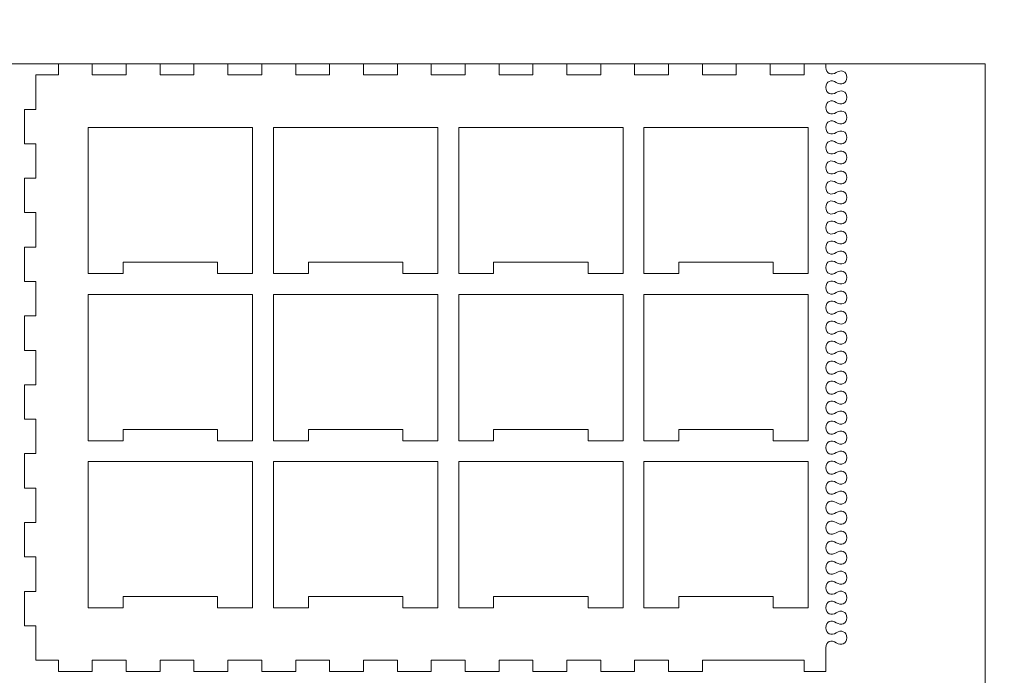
# Model space of a CAD drawing. Header units: millimetres. Extents: x -762 to 758, y -361 to 1446.
# Tile 82 of 150: x -520 to -256, y 742 to 918. Entities that reach past the tile are written whole.
import ezdxf

# ---------------------------------------------------------------- set-up
doc = ezdxf.new("R2010")
doc.units = ezdxf.units.MM
doc.header["$MEASUREMENT"] = 0
doc.layers.add('Layer 1', color=7, linetype='Continuous')

msp = doc.modelspace()

# ---------------------------------------------------------------- linework, layer by layer
at = {"layer": 'Layer 1', "color": 250, "lineweight": 9}
for points, knots in [([(-761.5629, 1446.3852), (-761.5629, 1446.3852), (758.4371, 1446.3852), (758.4371, 1446.3852), (758.4371, 1446.3852), (758.4371, 1446.3852), (758.4371, 36.3852), (758.4371, 36.3852), (758.4371, 36.3852), (758.4371, 36.3852), (-761.5629, 36.3852), (-761.5629, 36.3852), (-761.5629, 36.3852), (-761.5629, 36.3852), (-761.5629, 1446.3852), (-761.5629, 1446.3852)], [0, 0, 0, 0, 0.2, 0.2, 0.2, 0.2, 0.4, 0.4, 0.4, 0.4, 0.6, 0.6, 0.6, 0.6, 1, 1, 1, 1]), ([(-510.0977, 743.4476), (-510.0977, 743.4476), (-501.0077, 743.4476), (-501.0077, 743.4476), (-501.0077, 743.4476), (-501.0077, 743.4476), (-501.0077, 746.4476), (-501.0077, 746.4476), (-501.0077, 746.4476), (-501.0077, 746.4476), (-491.9177, 746.4476), (-491.9177, 746.4476), (-491.9177, 746.4476), (-491.9177, 746.4476), (-491.9177, 743.4476), (-491.9177, 743.4476), (-491.9177, 743.4476), (-491.9177, 743.4476), (-482.8277, 743.4476), (-482.8277, 743.4476), (-482.8277, 743.4476), (-482.8277, 743.4476), (-482.8277, 746.4476), (-482.8277, 746.4476), (-482.8277, 746.4476), (-482.8277, 746.4476), (-473.7377, 746.4476), (-473.7377, 746.4476), (-473.7377, 746.4476), (-473.7377, 746.4476), (-473.7377, 743.4476), (-473.7377, 743.4476), (-473.7377, 743.4476), (-473.7377, 743.4476), (-464.6477, 743.4476), (-464.6477, 743.4476), (-464.6477, 743.4476), (-464.6477, 743.4476), (-464.6477, 746.4476), (-464.6477, 746.4476), (-464.6477, 746.4476), (-464.6477, 746.4476), (-455.5577, 746.4476), (-455.5577, 746.4476), (-455.5577, 746.4476), (-455.5577, 746.4476), (-455.5577, 743.4476), (-455.5577, 743.4476), (-455.5577, 743.4476), (-455.5577, 743.4476), (-446.4677, 743.4476), (-446.4677, 743.4476), (-446.4677, 743.4476), (-446.4677, 743.4476), (-446.4677, 746.4476), (-446.4677, 746.4476), (-446.4677, 746.4476), (-446.4677, 746.4476), (-437.3776, 746.4476), (-437.3776, 746.4476), (-437.3776, 746.4476), (-437.3776, 746.4476), (-437.3776, 743.4476), (-437.3776, 743.4476), (-437.3776, 743.4476), (-437.3776, 743.4476), (-428.2876, 743.4476), (-428.2876, 743.4476), (-428.2876, 743.4476), (-428.2876, 743.4476), (-428.2876, 746.4476), (-428.2876, 746.4476), (-428.2876, 746.4476), (-428.2876, 746.4476), (-419.1976, 746.4476), (-419.1976, 746.4476), (-419.1976, 746.4476), (-419.1976, 746.4476), (-419.1976, 743.4476), (-419.1976, 743.4476), (-419.1976, 743.4476), (-419.1976, 743.4476), (-410.1076, 743.4476), (-410.1076, 743.4476), (-410.1076, 743.4476), (-410.1076, 743.4476), (-410.1076, 746.4476), (-410.1076, 746.4476), (-410.1076, 746.4476), (-410.1076, 746.4476), (-401.0176, 746.4476), (-401.0176, 746.4476), (-401.0176, 746.4476), (-401.0176, 746.4476), (-401.0176, 743.4476), (-401.0176, 743.4476), (-401.0176, 743.4476), (-401.0176, 743.4476), (-391.9276, 743.4476), (-391.9276, 743.4476), (-391.9276, 743.4476), (-391.9276, 743.4476), (-391.9276, 746.4476), (-391.9276, 746.4476), (-391.9276, 746.4476), (-391.9276, 746.4476), (-382.8376, 746.4476), (-382.8376, 746.4476), (-382.8376, 746.4476), (-382.8376, 746.4476), (-382.8376, 743.4476), (-382.8376, 743.4476), (-382.8376, 743.4476), (-382.8376, 743.4476), (-373.7476, 743.4476), (-373.7476, 743.4476), (-373.7476, 743.4476), (-373.7476, 743.4476), (-373.7476, 746.4476), (-373.7476, 746.4476), (-373.7476, 746.4476), (-373.7476, 746.4476), (-364.6576, 746.4476), (-364.6576, 746.4476), (-364.6576, 746.4476), (-364.6576, 746.4476), (-364.6576, 743.4476), (-364.6576, 743.4476), (-364.6576, 743.4476), (-364.6576, 743.4476), (-355.5676, 743.4476), (-355.5676, 743.4476), (-355.5676, 743.4476), (-355.5676, 743.4476), (-355.5676, 746.4476), (-355.5676, 746.4476), (-355.5676, 746.4476), (-355.5676, 746.4476), (-346.4776, 746.4476), (-346.4776, 746.4476), (-346.4776, 746.4476), (-346.4776, 746.4476), (-346.4776, 743.4476), (-346.4776, 743.4476), (-346.4776, 743.4476), (-346.4776, 743.4476), (-337.3876, 743.4476), (-337.3876, 743.4476), (-337.3876, 743.4476), (-337.3876, 743.4476), (-337.3876, 746.4476), (-337.3876, 746.4476), (-337.3876, 746.4476), (-337.3876, 746.4476), (-337.2938, 746.4476), (-337.2938, 746.4476), (-337.2938, 746.4476), (-328.2664, 746.4476), (-319.2388, 746.4476), (-310.2113, 746.4476), (-310.2113, 746.4476), (-310.2113, 746.4476), (-310.1176, 746.4476), (-310.1176, 746.4476), (-310.1176, 746.4476), (-310.1176, 746.4476), (-310.1176, 743.4476), (-310.1176, 743.4476), (-310.1176, 743.4476), (-310.1176, 743.4476), (-304.3125, 743.4476), (-304.3125, 743.4476), (-304.3125, 743.4476), (-304.3125, 743.4476), (-304.3125, 749.81), (-304.3125, 749.81), (-304.3125, 749.81), (-304.3125, 751.5018), (-302.8098, 752.022), (-301.4999, 751.1513), (-301.4999, 751.1513), (-300.2139, 750.2964), (-298.6875, 750.8351), (-298.6875, 752.4924), (-298.6875, 752.4924), (-298.6875, 754.1497), (-300.2139, 754.6884), (-301.4999, 753.8335), (-301.4999, 753.8335), (-302.8097, 752.9627), (-304.3125, 753.4829), (-304.3125, 755.1748), (-304.3125, 755.1748), (-304.3125, 756.8666), (-302.8097, 757.3868), (-301.4999, 756.516), (-301.4999, 756.516), (-300.2139, 755.6611), (-298.6875, 756.1998), (-298.6875, 757.8571), (-298.6875, 757.8571), (-298.6875, 759.5144), (-300.2139, 760.0531), (-301.4999, 759.1982), (-301.4999, 759.1982), (-302.8097, 758.3275), (-304.3125, 758.8477), (-304.3125, 760.5395), (-304.3125, 760.5395), (-304.3125, 762.2313), (-302.8097, 762.7515), (-301.4999, 761.8808), (-301.4999, 761.8808), (-300.2139, 761.0259), (-298.6875, 761.5646), (-298.6875, 763.2219), (-298.6875, 763.2219), (-298.6875, 764.8792), (-300.2139, 765.4179), (-301.4999, 764.563), (-301.4999, 764.563), (-302.8097, 763.6922), (-304.3125, 764.2125), (-304.3125, 765.9043), (-304.3125, 765.9043), (-304.3125, 767.5961), (-302.8097, 768.1163), (-301.4999, 767.2455), (-301.4999, 767.2455), (-300.2139, 766.3906), (-298.6876, 766.9293), (-298.6876, 768.5866), (-298.6876, 768.5866), (-298.6876, 770.244), (-300.2138, 770.7827), (-301.4999, 769.9277), (-301.4999, 769.9277), (-302.8097, 769.057), (-304.3125, 769.5772), (-304.3125, 771.269), (-304.3125, 771.269), (-304.3125, 772.9608), (-302.8097, 773.4811), (-301.4999, 772.6103), (-301.4999, 772.6103), (-300.2139, 771.7554), (-298.6875, 772.2941), (-298.6875, 773.9514), (-298.6875, 773.9514), (-298.6875, 775.6088), (-300.2138, 776.1474), (-301.4999, 775.2925), (-301.4999, 775.2925), (-302.8097, 774.4218), (-304.3125, 774.942), (-304.3125, 776.6338), (-304.3125, 776.6338), (-304.3125, 778.3255), (-302.8097, 778.8457), (-301.4999, 777.9751), (-301.4999, 777.9751), (-300.2138, 777.1201), (-298.6875, 777.6589), (-298.6875, 779.3162), (-298.6875, 779.3162), (-298.6875, 780.9736), (-300.214, 781.512), (-301.4999, 780.6571), (-301.4999, 780.6571), (-302.8097, 779.7865), (-304.3125, 780.3067), (-304.3125, 781.9984), (-304.3125, 781.9984), (-304.3125, 783.6902), (-302.8097, 784.2105), (-301.4999, 783.3397), (-301.4999, 783.3397), (-300.2139, 782.4848), (-298.6875, 783.0235), (-298.6875, 784.6808), (-298.6875, 784.6808), (-298.6875, 786.3382), (-300.2138, 786.8768), (-301.4999, 786.0219), (-301.4999, 786.0219), (-302.8097, 785.1512), (-304.3125, 785.6714), (-304.3125, 787.3632), (-304.3125, 787.3632), (-304.3125, 789.055), (-302.8097, 789.5751), (-301.4999, 788.7045), (-301.4999, 788.7045), (-300.2138, 787.8496), (-298.6875, 788.3883), (-298.6875, 790.0457), (-298.6875, 790.0457), (-298.6875, 791.703), (-300.2139, 792.2416), (-301.4999, 791.3868), (-301.4999, 791.3868), (-302.8097, 790.5161), (-304.3125, 791.036), (-304.3125, 792.7279), (-304.3125, 792.7279), (-304.3125, 794.4198), (-302.8097, 794.9399), (-301.4999, 794.0692), (-301.4999, 794.0692), (-300.2139, 793.2144), (-298.6875, 793.7529), (-298.6875, 795.4102), (-298.6875, 795.4102), (-298.6875, 797.0675), (-300.2138, 797.6063), (-301.4999, 796.7514), (-301.4999, 796.7514), (-302.8097, 795.8808), (-304.3125, 796.4009), (-304.3125, 798.0927), (-304.3125, 798.0927), (-304.3125, 799.7845), (-302.8097, 800.3046), (-301.4999, 799.434), (-301.4999, 799.434), (-300.2138, 798.5791), (-298.6875, 799.1177), (-298.6875, 800.7751), (-298.6875, 800.7751), (-298.6875, 802.4324), (-300.2139, 802.9711), (-301.4999, 802.1162), (-301.4999, 802.1162), (-302.8097, 801.2454), (-304.3125, 801.7656), (-304.3125, 803.4574), (-304.3125, 803.4574), (-304.3125, 805.1492), (-302.8097, 805.6694), (-301.4999, 804.7987), (-301.4999, 804.7987), (-300.214, 803.9439), (-298.6875, 804.4823), (-298.6875, 806.1396), (-298.6875, 806.1396), (-298.6875, 807.7969), (-300.2138, 808.3357), (-301.4999, 807.4808), (-301.4999, 807.4808), (-302.8097, 806.6102), (-304.3125, 807.1304), (-304.3125, 808.8221), (-304.3125, 808.8221), (-304.3125, 810.5139), (-302.8097, 811.034), (-301.4999, 810.1634), (-301.4999, 810.1634), (-300.2138, 809.3085), (-298.6875, 809.8471), (-298.6875, 811.5045), (-298.6875, 811.5045), (-298.6875, 813.1618), (-300.2139, 813.7005), (-301.4999, 812.8456), (-301.4999, 812.8456), (-302.8097, 811.9748), (-304.3125, 812.495), (-304.3125, 814.1869), (-304.3125, 814.1869), (-304.3125, 815.8787), (-302.8098, 816.3989), (-301.4999, 815.5281), (-301.4999, 815.5281), (-300.2139, 814.6732), (-298.6875, 815.2119), (-298.6875, 816.8692), (-298.6875, 816.8692), (-298.6875, 818.5265), (-300.2139, 819.0652), (-301.4999, 818.2103), (-301.4999, 818.2103), (-302.8097, 817.3396), (-304.3125, 817.8598), (-304.3125, 819.5516), (-304.3125, 819.5516), (-304.3125, 821.2434), (-302.8097, 821.7636), (-301.4999, 820.8929), (-301.4999, 820.8929), (-300.2139, 820.038), (-298.6875, 820.5767), (-298.6875, 822.234), (-298.6875, 822.234), (-298.6875, 823.8913), (-300.2139, 824.43), (-301.4999, 823.5751), (-301.4999, 823.5751), (-302.8097, 822.7043), (-304.3125, 823.2246), (-304.3125, 824.9164), (-304.3125, 824.9164), (-304.3125, 826.6082), (-302.8097, 827.1284), (-301.4999, 826.2576), (-301.4999, 826.2576), (-300.2139, 825.4027), (-298.6875, 825.9414), (-298.6875, 827.5987), (-298.6875, 827.5987), (-298.6875, 829.2561), (-300.2139, 829.7947), (-301.4999, 828.9398), (-301.4999, 828.9398), (-302.8097, 828.0691), (-304.3125, 828.5893), (-304.3125, 830.2811), (-304.3125, 830.2811), (-304.3125, 831.9729), (-302.8097, 832.4932), (-301.4999, 831.6224), (-301.4999, 831.6224), (-300.2139, 830.7675), (-298.6876, 831.3062), (-298.6876, 832.9635), (-298.6876, 832.9635), (-298.6876, 834.6209), (-300.2138, 835.1596), (-301.4999, 834.3046), (-301.4999, 834.3046), (-302.8097, 833.4338), (-304.3125, 833.9541), (-304.3125, 835.6459), (-304.3125, 835.6459), (-304.3125, 837.3377), (-302.8097, 837.8579), (-301.4999, 836.9872), (-301.4999, 836.9872), (-300.2139, 836.1322), (-298.6875, 836.6709), (-298.6875, 838.3282), (-298.6875, 838.3282), (-298.6875, 839.9857), (-300.2138, 840.5243), (-301.4999, 839.6693), (-301.4999, 839.6693), (-302.8097, 838.7987), (-304.3125, 839.3188), (-304.3125, 841.0106), (-304.3125, 841.0106), (-304.3125, 842.7023), (-302.8097, 843.2226), (-301.4999, 842.3519), (-301.4999, 842.3519), (-300.2138, 841.497), (-298.6875, 842.0358), (-298.6875, 843.6931), (-298.6875, 843.6931), (-298.6875, 845.3504), (-300.214, 845.8888), (-301.4999, 845.034), (-301.4999, 845.034), (-302.8097, 844.1633), (-304.3125, 844.6836), (-304.3125, 846.3753), (-304.3125, 846.3753), (-304.3125, 848.0671), (-302.8097, 848.5873), (-301.4999, 847.7166), (-301.4999, 847.7166), (-300.2139, 846.8617), (-298.6875, 847.4003), (-298.6875, 849.0577), (-298.6875, 849.0577), (-298.6875, 850.7151), (-300.2138, 851.2537), (-301.4999, 850.3988), (-301.4999, 850.3988), (-302.8097, 849.5281), (-304.3125, 850.0482), (-304.3125, 851.74), (-304.3125, 851.74), (-304.3125, 853.4319), (-302.8097, 853.952), (-301.4999, 853.0813), (-301.4999, 853.0813), (-300.2138, 852.2264), (-298.6875, 852.7652), (-298.6875, 854.4225), (-298.6875, 854.4225), (-298.6875, 856.0798), (-300.2139, 856.6184), (-301.4999, 855.7636), (-301.4999, 855.7636), (-302.8097, 854.8929), (-304.3125, 855.4129), (-304.3125, 857.1048), (-304.3125, 857.1048), (-304.3125, 858.7966), (-302.8097, 859.3167), (-301.4999, 858.4461), (-301.4999, 858.4461), (-300.2139, 857.5913), (-298.6875, 858.1298), (-298.6875, 859.7871), (-298.6875, 859.7871), (-298.6875, 861.4444), (-300.2138, 861.9832), (-301.4999, 861.1283), (-301.4999, 861.1283), (-302.8097, 860.2576), (-304.3125, 860.7777), (-304.3125, 862.4695), (-304.3125, 862.4695), (-304.3125, 864.1614), (-302.8097, 864.6815), (-301.4999, 863.8108), (-301.4999, 863.8108), (-300.2138, 862.9559), (-298.6875, 863.4945), (-298.6875, 865.1519), (-298.6875, 865.1519), (-298.6875, 866.8092), (-300.2139, 867.3479), (-301.4999, 866.493), (-301.4999, 866.493), (-302.8097, 865.6223), (-304.3125, 866.1425), (-304.3125, 867.8343), (-304.3125, 867.8343), (-304.3125, 869.526), (-302.8097, 870.0462), (-301.4999, 869.1756), (-301.4999, 869.1756), (-300.214, 868.3208), (-298.6875, 868.8592), (-298.6875, 870.5165), (-298.6875, 870.5165), (-298.6875, 872.1738), (-300.2138, 872.7126), (-301.4999, 871.8577), (-301.4999, 871.8577), (-302.8097, 870.987), (-304.3125, 871.5072), (-304.3125, 873.199), (-304.3125, 873.199), (-304.3125, 874.8908), (-302.8097, 875.4109), (-301.4999, 874.5402), (-301.4999, 874.5402), (-300.2138, 873.6853), (-298.6875, 874.2239), (-298.6875, 875.8813), (-298.6875, 875.8813), (-298.6875, 877.5386), (-300.2139, 878.0773), (-301.4999, 877.2224), (-301.4999, 877.2224), (-302.8097, 876.3517), (-304.3125, 876.8719), (-304.3125, 878.5637), (-304.3125, 878.5637), (-304.3125, 880.2555), (-302.8098, 880.7757), (-301.4999, 879.905), (-301.4999, 879.905), (-300.2139, 879.0501), (-298.6875, 879.5888), (-298.6875, 881.2461), (-298.6875, 881.2461), (-298.6875, 882.9034), (-300.2139, 883.4421), (-301.4999, 882.5872), (-301.4999, 882.5872), (-302.8097, 881.7164), (-304.3125, 882.2367), (-304.3125, 883.9285), (-304.3125, 883.9285), (-304.3125, 885.6203), (-302.8097, 886.1405), (-301.4999, 885.2697), (-301.4999, 885.2697), (-300.2139, 884.4148), (-298.6875, 884.9535), (-298.6875, 886.6108), (-298.6875, 886.6108), (-298.6875, 888.2682), (-300.2139, 888.8068), (-301.4999, 887.9519), (-301.4999, 887.9519), (-302.8097, 887.0812), (-304.3125, 887.6014), (-304.3125, 889.2932), (-304.3125, 889.2932), (-304.3125, 890.985), (-302.8097, 891.5053), (-301.4999, 890.6345), (-301.4999, 890.6345), (-300.2139, 889.7796), (-298.6875, 890.3183), (-298.6875, 891.9756), (-298.6875, 891.9756), (-298.6875, 893.6329), (-300.2139, 894.1716), (-301.4999, 893.3167), (-301.4999, 893.3167), (-302.8097, 892.4459), (-304.3125, 892.9662), (-304.3125, 894.658), (-304.3125, 894.658), (-304.3125, 896.3498), (-302.8097, 896.87), (-301.4999, 895.9993), (-301.4999, 895.9993), (-300.2139, 895.1443), (-298.6876, 895.683), (-298.6876, 897.3403), (-298.6876, 897.3403), (-298.6876, 898.9978), (-300.2138, 899.5364), (-301.4999, 898.6814), (-301.4999, 898.6814), (-302.8097, 897.8107), (-304.3125, 898.3309), (-304.3125, 900.0227), (-304.3125, 900.0227), (-304.3125, 901.7145), (-302.8097, 902.2348), (-301.4999, 901.364), (-301.4999, 901.364), (-300.2139, 900.5091), (-298.6875, 901.0478), (-298.6875, 902.7051), (-298.6875, 902.7051), (-298.6875, 904.3625), (-300.2138, 904.9011), (-301.4999, 904.0462), (-301.4999, 904.0462), (-302.8097, 903.1755), (-304.3125, 903.6957), (-304.3125, 905.3875), (-304.3125, 905.3875), (-304.3125, 905.3875), (-304.3125, 906.3852), (-304.3125, 906.3852), (-304.3125, 906.3852), (-304.3125, 906.3852), (-310.1176, 906.3852), (-310.1176, 906.3852), (-310.1176, 906.3852), (-310.1176, 906.3852), (-310.1176, 903.3852), (-310.1176, 903.3852), (-310.1176, 903.3852), (-310.1176, 903.3852), (-319.2076, 903.3852), (-319.2076, 903.3852), (-319.2076, 903.3852), (-319.2076, 903.3852), (-319.2076, 906.3852), (-319.2076, 906.3852), (-319.2076, 906.3852), (-319.2076, 906.3852), (-328.2976, 906.3852), (-328.2976, 906.3852), (-328.2976, 906.3852), (-328.2976, 906.3852), (-328.2976, 903.3852), (-328.2976, 903.3852), (-328.2976, 903.3852), (-328.2976, 903.3852), (-337.3876, 903.3852), (-337.3876, 903.3852), (-337.3876, 903.3852), (-337.3876, 903.3852), (-337.3876, 906.3852), (-337.3876, 906.3852), (-337.3876, 906.3852), (-337.3876, 906.3852), (-346.4776, 906.3852), (-346.4776, 906.3852), (-346.4776, 906.3852), (-346.4776, 906.3852), (-346.4776, 903.3852), (-346.4776, 903.3852), (-346.4776, 903.3852), (-346.4776, 903.3852), (-355.5676, 903.3852), (-355.5676, 903.3852), (-355.5676, 903.3852), (-355.5676, 903.3852), (-355.5676, 906.3852), (-355.5676, 906.3852), (-355.5676, 906.3852), (-355.5676, 906.3852), (-364.6576, 906.3852), (-364.6576, 906.3852), (-364.6576, 906.3852), (-364.6576, 906.3852), (-364.6576, 903.3852), (-364.6576, 903.3852), (-364.6576, 903.3852), (-364.6576, 903.3852), (-373.7476, 903.3852), (-373.7476, 903.3852), (-373.7476, 903.3852), (-373.7476, 903.3852), (-373.7476, 906.3852), (-373.7476, 906.3852), (-373.7476, 906.3852), (-373.7476, 906.3852), (-382.8376, 906.3852), (-382.8376, 906.3852), (-382.8376, 906.3852), (-382.8376, 906.3852), (-382.8376, 903.3852), (-382.8376, 903.3852), (-382.8376, 903.3852), (-382.8376, 903.3852), (-391.9276, 903.3852), (-391.9276, 903.3852), (-391.9276, 903.3852), (-391.9276, 903.3852), (-391.9276, 906.3852), (-391.9276, 906.3852), (-391.9276, 906.3852), (-391.9276, 906.3852), (-401.0176, 906.3852), (-401.0176, 906.3852), (-401.0176, 906.3852), (-401.0176, 906.3852), (-401.0176, 903.3852), (-401.0176, 903.3852), (-401.0176, 903.3852), (-401.0176, 903.3852), (-410.1076, 903.3852), (-410.1076, 903.3852), (-410.1076, 903.3852), (-410.1076, 903.3852), (-410.1076, 906.3852), (-410.1076, 906.3852), (-410.1076, 906.3852), (-410.1076, 906.3852), (-419.1976, 906.3852), (-419.1976, 906.3852), (-419.1976, 906.3852), (-419.1976, 906.3852), (-419.1976, 903.3852), (-419.1976, 903.3852), (-419.1976, 903.3852), (-419.1976, 903.3852), (-428.2876, 903.3852), (-428.2876, 903.3852), (-428.2876, 903.3852), (-428.2876, 903.3852), (-428.2876, 906.3852), (-428.2876, 906.3852), (-428.2876, 906.3852), (-428.2876, 906.3852), (-437.3776, 906.3852), (-437.3776, 906.3852), (-437.3776, 906.3852), (-437.3776, 906.3852), (-437.3776, 903.3852), (-437.3776, 903.3852), (-437.3776, 903.3852), (-437.3776, 903.3852), (-446.4677, 903.3852), (-446.4677, 903.3852), (-446.4677, 903.3852), (-446.4677, 903.3852), (-446.4677, 906.3852), (-446.4677, 906.3852), (-446.4677, 906.3852), (-446.4677, 906.3852), (-455.5577, 906.3852), (-455.5577, 906.3852), (-455.5577, 906.3852), (-455.5577, 906.3852), (-455.5577, 903.3852), (-455.5577, 903.3852), (-455.5577, 903.3852), (-455.5577, 903.3852), (-464.6477, 903.3852), (-464.6477, 903.3852), (-464.6477, 903.3852), (-464.6477, 903.3852), (-464.6477, 906.3852), (-464.6477, 906.3852), (-464.6477, 906.3852), (-464.6477, 906.3852), (-473.7377, 906.3852), (-473.7377, 906.3852), (-473.7377, 906.3852), (-473.7377, 906.3852), (-473.7377, 903.3852), (-473.7377, 903.3852), (-473.7377, 903.3852), (-473.7377, 903.3852), (-482.8277, 903.3852), (-482.8277, 903.3852), (-482.8277, 903.3852), (-482.8277, 903.3852), (-482.8277, 906.3852), (-482.8277, 906.3852), (-482.8277, 906.3852), (-482.8277, 906.3852), (-491.9177, 906.3852), (-491.9177, 906.3852), (-491.9177, 906.3852), (-491.9177, 906.3852), (-491.9177, 903.3852), (-491.9177, 903.3852), (-491.9177, 903.3852), (-491.9177, 903.3852), (-501.0077, 903.3852), (-501.0077, 903.3852), (-501.0077, 903.3852), (-501.0077, 903.3852), (-501.0077, 906.3852), (-501.0077, 906.3852), (-501.0077, 906.3852), (-501.0077, 906.3852), (-510.0977, 906.3852), (-510.0977, 906.3852), (-510.0977, 906.3852), (-510.0977, 906.3852), (-510.0977, 903.3852), (-510.0977, 903.3852), (-510.0977, 903.3852), (-510.0977, 903.3852), (-516.1877, 903.3852), (-516.1877, 903.3852), (-516.1877, 903.3852), (-516.1877, 903.3852), (-516.1877, 894.1535), (-516.1877, 894.1535), (-516.1877, 894.1535), (-516.1877, 894.1535), (-519.1877, 894.1535), (-519.1877, 894.1535), (-519.1877, 894.1535), (-519.1877, 894.1535), (-519.1877, 884.9219), (-519.1877, 884.9219), (-519.1877, 884.9219), (-519.1877, 884.9219), (-516.1877, 884.9219), (-516.1877, 884.9219), (-516.1877, 884.9219), (-516.1877, 884.9219), (-516.1877, 875.6903), (-516.1877, 875.6903), (-516.1877, 875.6903), (-516.1877, 875.6903), (-519.1877, 875.6903), (-519.1877, 875.6903), (-519.1877, 875.6903), (-519.1877, 875.6903), (-519.1877, 866.4587), (-519.1877, 866.4587), (-519.1877, 866.4587), (-519.1877, 866.4587), (-516.1877, 866.4587), (-516.1877, 866.4587), (-516.1877, 866.4587), (-516.1877, 866.4587), (-516.1877, 857.227), (-516.1877, 857.227), (-516.1877, 857.227), (-516.1877, 857.227), (-519.1877, 857.227), (-519.1877, 857.227), (-519.1877, 857.227), (-519.1877, 857.227), (-519.1877, 847.9954), (-519.1877, 847.9954), (-519.1877, 847.9954), (-519.1877, 847.9954), (-516.1877, 847.9954), (-516.1877, 847.9954), (-516.1877, 847.9954), (-516.1877, 847.9954), (-516.1877, 838.7638), (-516.1877, 838.7638), (-516.1877, 838.7638), (-516.1877, 838.7638), (-519.1877, 838.7638), (-519.1877, 838.7638), (-519.1877, 838.7638), (-519.1877, 838.7638), (-519.1877, 829.5321), (-519.1877, 829.5321), (-519.1877, 829.5321), (-519.1877, 829.5321), (-516.1877, 829.5321), (-516.1877, 829.5321), (-516.1877, 829.5321), (-516.1877, 829.5321), (-516.1877, 820.3006), (-516.1877, 820.3006), (-516.1877, 820.3006), (-516.1877, 820.3006), (-519.1877, 820.3006), (-519.1877, 820.3006), (-519.1877, 820.3006), (-519.1877, 820.3006), (-519.1877, 811.0689), (-519.1877, 811.0689), (-519.1877, 811.0689), (-519.1877, 811.0689), (-516.1877, 811.0689), (-516.1877, 811.0689), (-516.1877, 811.0689), (-516.1877, 811.0689), (-516.1877, 801.8374), (-516.1877, 801.8374), (-516.1877, 801.8374), (-516.1877, 801.8374), (-519.1877, 801.8374), (-519.1877, 801.8374), (-519.1877, 801.8374), (-519.1877, 801.8374), (-519.1877, 792.6057), (-519.1877, 792.6057), (-519.1877, 792.6057), (-519.1877, 792.6057), (-516.1877, 792.6057), (-516.1877, 792.6057), (-516.1877, 792.6057), (-516.1877, 792.6057), (-516.1877, 783.374), (-516.1877, 783.374), (-516.1877, 783.374), (-516.1877, 783.374), (-519.1877, 783.374), (-519.1877, 783.374), (-519.1877, 783.374), (-519.1877, 783.374), (-519.1877, 774.1425), (-519.1877, 774.1425), (-519.1877, 774.1425), (-519.1877, 774.1425), (-516.1877, 774.1425), (-516.1877, 774.1425), (-516.1877, 774.1425), (-516.1877, 774.1425), (-516.1877, 764.9108), (-516.1877, 764.9108), (-516.1877, 764.9108), (-516.1877, 764.9108), (-519.1877, 764.9108), (-519.1877, 764.9108), (-519.1877, 764.9108), (-519.1877, 764.9108), (-519.1877, 755.6792), (-519.1877, 755.6792), (-519.1877, 755.6792), (-519.1877, 755.6792), (-516.1877, 755.6792), (-516.1877, 755.6792), (-516.1877, 755.6792), (-516.1877, 755.6792), (-516.1877, 746.4476), (-516.1877, 746.4476), (-516.1877, 746.4476), (-516.1877, 746.4476), (-510.0977, 746.4476), (-510.0977, 746.4476), (-510.0977, 746.4476), (-510.0977, 746.4476), (-510.0977, 743.4476), (-510.0977, 743.4476)], [0, 0, 0, 0, 0.00409836, 0.00409836, 0.00409836, 0.00409836, 0.00819672, 0.00819672, 0.00819672, 0.00819672, 0.01229508, 0.01229508, 0.01229508, 0.01229508, 0.01639344, 0.01639344, 0.01639344, 0.01639344, 0.0204918, 0.0204918, 0.0204918, 0.0204918, 0.02459016, 0.02459016, 0.02459016, 0.02459016, 0.02868852, 0.02868852, 0.02868852, 0.02868852, 0.03278689, 0.03278689, 0.03278689, 0.03278689, 0.03688525, 0.03688525, 0.03688525, 0.03688525, 0.04098361, 0.04098361, 0.04098361, 0.04098361, 0.04508197, 0.04508197, 0.04508197, 0.04508197, 0.04918033, 0.04918033, 0.04918033, 0.04918033, 0.05327869, 0.05327869, 0.05327869, 0.05327869, 0.05737705, 0.05737705, 0.05737705, 0.05737705, 0.06147541, 0.06147541, 0.06147541, 0.06147541, 0.06557377, 0.06557377, 0.06557377, 0.06557377, 0.06967213, 0.06967213, 0.06967213, 0.06967213, 0.07377049, 0.07377049, 0.07377049, 0.07377049, 0.07786885, 0.07786885, 0.07786885, 0.07786885, 0.08196721, 0.08196721, 0.08196721, 0.08196721, 0.08606557, 0.08606557, 0.08606557, 0.08606557, 0.09016393, 0.09016393, 0.09016393, 0.09016393, 0.0942623, 0.0942623, 0.0942623, 0.0942623, 0.09836066, 0.09836066, 0.09836066, 0.09836066, 0.10245902, 0.10245902, 0.10245902, 0.10245902, 0.10655738, 0.10655738, 0.10655738, 0.10655738, 0.11065574, 0.11065574, 0.11065574, 0.11065574, 0.1147541, 0.1147541, 0.1147541, 0.1147541, 0.11885246, 0.11885246, 0.11885246, 0.11885246, 0.12295082, 0.12295082, 0.12295082, 0.12295082, 0.12704918, 0.12704918, 0.12704918, 0.12704918, 0.13114754, 0.13114754, 0.13114754, 0.13114754, 0.1352459, 0.1352459, 0.1352459, 0.1352459, 0.13934426, 0.13934426, 0.13934426, 0.13934426, 0.14344262, 0.14344262, 0.14344262, 0.14344262, 0.14754098, 0.14754098, 0.14754098, 0.14754098, 0.15163934, 0.15163934, 0.15163934, 0.15163934, 0.1557377, 0.1557377, 0.1557377, 0.1557377, 0.15983607, 0.15983607, 0.15983607, 0.15983607, 0.16393443, 0.16393443, 0.16393443, 0.16393443, 0.16803279, 0.16803279, 0.16803279, 0.16803279, 0.17213115, 0.17213115, 0.17213115, 0.17213115, 0.17622951, 0.17622951, 0.17622951, 0.17622951, 0.18032787, 0.18032787, 0.18032787, 0.18032787, 0.18442623, 0.18442623, 0.18442623, 0.18442623, 0.18852459, 0.18852459, 0.18852459, 0.18852459, 0.19262295, 0.19262295, 0.19262295, 0.19262295, 0.19672131, 0.19672131, 0.19672131, 0.19672131, 0.20081967, 0.20081967, 0.20081967, 0.20081967, 0.20491803, 0.20491803, 0.20491803, 0.20491803, 0.20901639, 0.20901639, 0.20901639, 0.20901639, 0.21311475, 0.21311475, 0.21311475, 0.21311475, 0.21721311, 0.21721311, 0.21721311, 0.21721311, 0.22131148, 0.22131148, 0.22131148, 0.22131148, 0.22540984, 0.22540984, 0.22540984, 0.22540984, 0.2295082, 0.2295082, 0.2295082, 0.2295082, 0.23360656, 0.23360656, 0.23360656, 0.23360656, 0.23770492, 0.23770492, 0.23770492, 0.23770492, 0.24180328, 0.24180328, 0.24180328, 0.24180328, 0.24590164, 0.24590164, 0.24590164, 0.24590164, 0.25, 0.25, 0.25, 0.25, 0.25409836, 0.25409836, 0.25409836, 0.25409836, 0.25819672, 0.25819672, 0.25819672, 0.25819672, 0.26229508, 0.26229508, 0.26229508, 0.26229508, 0.26639344, 0.26639344, 0.26639344, 0.26639344, 0.2704918, 0.2704918, 0.2704918, 0.2704918, 0.27459016, 0.27459016, 0.27459016, 0.27459016, 0.27868852, 0.27868852, 0.27868852, 0.27868852, 0.28278689, 0.28278689, 0.28278689, 0.28278689, 0.28688525, 0.28688525, 0.28688525, 0.28688525, 0.29098361, 0.29098361, 0.29098361, 0.29098361, 0.29508197, 0.29508197, 0.29508197, 0.29508197, 0.29918033, 0.29918033, 0.29918033, 0.29918033, 0.30327869, 0.30327869, 0.30327869, 0.30327869, 0.30737705, 0.30737705, 0.30737705, 0.30737705, 0.31147541, 0.31147541, 0.31147541, 0.31147541, 0.31557377, 0.31557377, 0.31557377, 0.31557377, 0.31967213, 0.31967213, 0.31967213, 0.31967213, 0.32377049, 0.32377049, 0.32377049, 0.32377049, 0.32786885, 0.32786885, 0.32786885, 0.32786885, 0.33196721, 0.33196721, 0.33196721, 0.33196721, 0.33606557, 0.33606557, 0.33606557, 0.33606557, 0.34016393, 0.34016393, 0.34016393, 0.34016393, 0.3442623, 0.3442623, 0.3442623, 0.3442623, 0.34836066, 0.34836066, 0.34836066, 0.34836066, 0.35245902, 0.35245902, 0.35245902, 0.35245902, 0.35655738, 0.35655738, 0.35655738, 0.35655738, 0.36065574, 0.36065574, 0.36065574, 0.36065574, 0.3647541, 0.3647541, 0.3647541, 0.3647541, 0.36885246, 0.36885246, 0.36885246, 0.36885246, 0.37295082, 0.37295082, 0.37295082, 0.37295082, 0.37704918, 0.37704918, 0.37704918, 0.37704918, 0.38114754, 0.38114754, 0.38114754, 0.38114754, 0.3852459, 0.3852459, 0.3852459, 0.3852459, 0.38934426, 0.38934426, 0.38934426, 0.38934426, 0.39344262, 0.39344262, 0.39344262, 0.39344262, 0.39754098, 0.39754098, 0.39754098, 0.39754098, 0.40163934, 0.40163934, 0.40163934, 0.40163934, 0.4057377, 0.4057377, 0.4057377, 0.4057377, 0.40983607, 0.40983607, 0.40983607, 0.40983607, 0.41393443, 0.41393443, 0.41393443, 0.41393443, 0.41803279, 0.41803279, 0.41803279, 0.41803279, 0.42213115, 0.42213115, 0.42213115, 0.42213115, 0.42622951, 0.42622951, 0.42622951, 0.42622951, 0.43032787, 0.43032787, 0.43032787, 0.43032787, 0.43442623, 0.43442623, 0.43442623, 0.43442623, 0.43852459, 0.43852459, 0.43852459, 0.43852459, 0.44262295, 0.44262295, 0.44262295, 0.44262295, 0.44672131, 0.44672131, 0.44672131, 0.44672131, 0.45081967, 0.45081967, 0.45081967, 0.45081967, 0.45491803, 0.45491803, 0.45491803, 0.45491803, 0.45901639, 0.45901639, 0.45901639, 0.45901639, 0.46311475, 0.46311475, 0.46311475, 0.46311475, 0.46721311, 0.46721311, 0.46721311, 0.46721311, 0.47131148, 0.47131148, 0.47131148, 0.47131148, 0.47540984, 0.47540984, 0.47540984, 0.47540984, 0.4795082, 0.4795082, 0.4795082, 0.4795082, 0.48360656, 0.48360656, 0.48360656, 0.48360656, 0.48770492, 0.48770492, 0.48770492, 0.48770492, 0.49180328, 0.49180328, 0.49180328, 0.49180328, 0.49590164, 0.49590164, 0.49590164, 0.49590164, 0.5, 0.5, 0.5, 0.5, 0.50409836, 0.50409836, 0.50409836, 0.50409836, 0.50819672, 0.50819672, 0.50819672, 0.50819672, 0.51229508, 0.51229508, 0.51229508, 0.51229508, 0.51639344, 0.51639344, 0.51639344, 0.51639344, 0.5204918, 0.5204918, 0.5204918, 0.5204918, 0.52459016, 0.52459016, 0.52459016, 0.52459016, 0.52868852, 0.52868852, 0.52868852, 0.52868852, 0.53278689, 0.53278689, 0.53278689, 0.53278689, 0.53688525, 0.53688525, 0.53688525, 0.53688525, 0.54098361, 0.54098361, 0.54098361, 0.54098361, 0.54508197, 0.54508197, 0.54508197, 0.54508197, 0.54918033, 0.54918033, 0.54918033, 0.54918033, 0.55327869, 0.55327869, 0.55327869, 0.55327869, 0.55737705, 0.55737705, 0.55737705, 0.55737705, 0.56147541, 0.56147541, 0.56147541, 0.56147541, 0.56557377, 0.56557377, 0.56557377, 0.56557377, 0.56967213, 0.56967213, 0.56967213, 0.56967213, 0.57377049, 0.57377049, 0.57377049, 0.57377049, 0.57786885, 0.57786885, 0.57786885, 0.57786885, 0.58196721, 0.58196721, 0.58196721, 0.58196721, 0.58606557, 0.58606557, 0.58606557, 0.58606557, 0.59016393, 0.59016393, 0.59016393, 0.59016393, 0.5942623, 0.5942623, 0.5942623, 0.5942623, 0.59836066, 0.59836066, 0.59836066, 0.59836066, 0.60245902, 0.60245902, 0.60245902, 0.60245902, 0.60655738, 0.60655738, 0.60655738, 0.60655738, 0.61065574, 0.61065574, 0.61065574, 0.61065574, 0.6147541, 0.6147541, 0.6147541, 0.6147541, 0.61885246, 0.61885246, 0.61885246, 0.61885246, 0.62295082, 0.62295082, 0.62295082, 0.62295082, 0.62704918, 0.62704918, 0.62704918, 0.62704918, 0.63114754, 0.63114754, 0.63114754, 0.63114754, 0.6352459, 0.6352459, 0.6352459, 0.6352459, 0.63934426, 0.63934426, 0.63934426, 0.63934426, 0.64344262, 0.64344262, 0.64344262, 0.64344262, 0.64754098, 0.64754098, 0.64754098, 0.64754098, 0.65163934, 0.65163934, 0.65163934, 0.65163934, 0.6557377, 0.6557377, 0.6557377, 0.6557377, 0.65983607, 0.65983607, 0.65983607, 0.65983607, 0.66393443, 0.66393443, 0.66393443, 0.66393443, 0.66803279, 0.66803279, 0.66803279, 0.66803279, 0.67213115, 0.67213115, 0.67213115, 0.67213115, 0.67622951, 0.67622951, 0.67622951, 0.67622951, 0.68032787, 0.68032787, 0.68032787, 0.68032787, 0.68442623, 0.68442623, 0.68442623, 0.68442623, 0.68852459, 0.68852459, 0.68852459, 0.68852459, 0.69262295, 0.69262295, 0.69262295, 0.69262295, 0.69672131, 0.69672131, 0.69672131, 0.69672131, 0.70081967, 0.70081967, 0.70081967, 0.70081967, 0.70491803, 0.70491803, 0.70491803, 0.70491803, 0.70901639, 0.70901639, 0.70901639, 0.70901639, 0.71311475, 0.71311475, 0.71311475, 0.71311475, 0.71721311, 0.71721311, 0.71721311, 0.71721311, 0.72131148, 0.72131148, 0.72131148, 0.72131148, 0.72540984, 0.72540984, 0.72540984, 0.72540984, 0.7295082, 0.7295082, 0.7295082, 0.7295082, 0.73360656, 0.73360656, 0.73360656, 0.73360656, 0.73770492, 0.73770492, 0.73770492, 0.73770492, 0.74180328, 0.74180328, 0.74180328, 0.74180328, 0.74590164, 0.74590164, 0.74590164, 0.74590164, 0.75, 0.75, 0.75, 0.75, 0.75409836, 0.75409836, 0.75409836, 0.75409836, 0.75819672, 0.75819672, 0.75819672, 0.75819672, 0.76229508, 0.76229508, 0.76229508, 0.76229508, 0.76639344, 0.76639344, 0.76639344, 0.76639344, 0.7704918, 0.7704918, 0.7704918, 0.7704918, 0.77459016, 0.77459016, 0.77459016, 0.77459016, 0.77868852, 0.77868852, 0.77868852, 0.77868852, 0.78278689, 0.78278689, 0.78278689, 0.78278689, 0.78688525, 0.78688525, 0.78688525, 0.78688525, 0.79098361, 0.79098361, 0.79098361, 0.79098361, 0.79508197, 0.79508197, 0.79508197, 0.79508197, 0.79918033, 0.79918033, 0.79918033, 0.79918033, 0.80327869, 0.80327869, 0.80327869, 0.80327869, 0.80737705, 0.80737705, 0.80737705, 0.80737705, 0.81147541, 0.81147541, 0.81147541, 0.81147541, 0.81557377, 0.81557377, 0.81557377, 0.81557377, 0.81967213, 0.81967213, 0.81967213, 0.81967213, 0.82377049, 0.82377049, 0.82377049, 0.82377049, 0.82786885, 0.82786885, 0.82786885, 0.82786885, 0.83196721, 0.83196721, 0.83196721, 0.83196721, 0.83606557, 0.83606557, 0.83606557, 0.83606557, 0.84016393, 0.84016393, 0.84016393, 0.84016393, 0.8442623, 0.8442623, 0.8442623, 0.8442623, 0.84836066, 0.84836066, 0.84836066, 0.84836066, 0.85245902, 0.85245902, 0.85245902, 0.85245902, 0.85655738, 0.85655738, 0.85655738, 0.85655738, 0.86065574, 0.86065574, 0.86065574, 0.86065574, 0.8647541, 0.8647541, 0.8647541, 0.8647541, 0.86885246, 0.86885246, 0.86885246, 0.86885246, 0.87295082, 0.87295082, 0.87295082, 0.87295082, 0.87704918, 0.87704918, 0.87704918, 0.87704918, 0.88114754, 0.88114754, 0.88114754, 0.88114754, 0.8852459, 0.8852459, 0.8852459, 0.8852459, 0.88934426, 0.88934426, 0.88934426, 0.88934426, 0.89344262, 0.89344262, 0.89344262, 0.89344262, 0.89754098, 0.89754098, 0.89754098, 0.89754098, 0.90163934, 0.90163934, 0.90163934, 0.90163934, 0.9057377, 0.9057377, 0.9057377, 0.9057377, 0.90983607, 0.90983607, 0.90983607, 0.90983607, 0.91393443, 0.91393443, 0.91393443, 0.91393443, 0.91803279, 0.91803279, 0.91803279, 0.91803279, 0.92213115, 0.92213115, 0.92213115, 0.92213115, 0.92622951, 0.92622951, 0.92622951, 0.92622951, 0.93032787, 0.93032787, 0.93032787, 0.93032787, 0.93442623, 0.93442623, 0.93442623, 0.93442623, 0.93852459, 0.93852459, 0.93852459, 0.93852459, 0.94262295, 0.94262295, 0.94262295, 0.94262295, 0.94672131, 0.94672131, 0.94672131, 0.94672131, 0.95081967, 0.95081967, 0.95081967, 0.95081967, 0.95491803, 0.95491803, 0.95491803, 0.95491803, 0.95901639, 0.95901639, 0.95901639, 0.95901639, 0.96311475, 0.96311475, 0.96311475, 0.96311475, 0.96721311, 0.96721311, 0.96721311, 0.96721311, 0.97131148, 0.97131148, 0.97131148, 0.97131148, 0.97540984, 0.97540984, 0.97540984, 0.97540984, 0.9795082, 0.9795082, 0.9795082, 0.9795082, 0.98360656, 0.98360656, 0.98360656, 0.98360656, 0.98770492, 0.98770492, 0.98770492, 0.98770492, 0.99180328, 0.99180328, 0.99180328, 0.99180328, 1, 1, 1, 1]), ([(-467.4377, 853.1351), (-467.4377, 853.1351), (-492.7502, 853.1351), (-492.7502, 853.1351), (-492.7502, 853.1351), (-492.7502, 853.1351), (-492.7502, 850.1351), (-492.7502, 850.1351), (-492.7502, 850.1351), (-492.7502, 850.1351), (-502.1252, 850.1351), (-502.1252, 850.1351), (-502.1252, 850.1351), (-502.1252, 850.1351), (-502.1252, 889.3227), (-502.1252, 889.3227), (-502.1252, 889.3227), (-502.1252, 889.3227), (-458.0627, 889.3227), (-458.0627, 889.3227), (-458.0627, 889.3227), (-458.0627, 889.3227), (-458.0627, 850.1351), (-458.0627, 850.1351), (-458.0627, 850.1351), (-458.0627, 850.1351), (-467.4377, 850.1351), (-467.4377, 850.1351), (-467.4377, 850.1351), (-467.4377, 850.1351), (-467.4377, 853.1351), (-467.4377, 853.1351)], [0, 0, 0, 0, 0.11111111, 0.11111111, 0.11111111, 0.11111111, 0.22222222, 0.22222222, 0.22222222, 0.22222222, 0.33333333, 0.33333333, 0.33333333, 0.33333333, 0.44444444, 0.44444444, 0.44444444, 0.44444444, 0.55555556, 0.55555556, 0.55555556, 0.55555556, 0.66666667, 0.66666667, 0.66666667, 0.66666667, 0.77777778, 0.77777778, 0.77777778, 0.77777778, 1, 1, 1, 1]), ([(-417.7501, 853.1351), (-417.7501, 853.1351), (-443.0627, 853.1351), (-443.0627, 853.1351), (-443.0627, 853.1351), (-443.0627, 853.1351), (-443.0627, 850.1351), (-443.0627, 850.1351), (-443.0627, 850.1351), (-443.0627, 850.1351), (-452.4377, 850.1351), (-452.4377, 850.1351), (-452.4377, 850.1351), (-452.4377, 850.1351), (-452.4377, 889.3227), (-452.4377, 889.3227), (-452.4377, 889.3227), (-452.4377, 889.3227), (-408.3751, 889.3227), (-408.3751, 889.3227), (-408.3751, 889.3227), (-408.3751, 889.3227), (-408.3751, 850.1351), (-408.3751, 850.1351), (-408.3751, 850.1351), (-408.3751, 850.1351), (-417.7501, 850.1351), (-417.7501, 850.1351), (-417.7501, 850.1351), (-417.7501, 850.1351), (-417.7501, 853.1351), (-417.7501, 853.1351)], [0, 0, 0, 0, 0.11111111, 0.11111111, 0.11111111, 0.11111111, 0.22222222, 0.22222222, 0.22222222, 0.22222222, 0.33333333, 0.33333333, 0.33333333, 0.33333333, 0.44444444, 0.44444444, 0.44444444, 0.44444444, 0.55555556, 0.55555556, 0.55555556, 0.55555556, 0.66666667, 0.66666667, 0.66666667, 0.66666667, 0.77777778, 0.77777778, 0.77777778, 0.77777778, 1, 1, 1, 1]), ([(-368.0626, 853.1351), (-368.0626, 853.1351), (-393.3751, 853.1351), (-393.3751, 853.1351), (-393.3751, 853.1351), (-393.3751, 853.1351), (-393.3751, 850.1351), (-393.3751, 850.1351), (-393.3751, 850.1351), (-393.3751, 850.1351), (-402.7501, 850.1351), (-402.7501, 850.1351), (-402.7501, 850.1351), (-402.7501, 850.1351), (-402.7501, 889.3227), (-402.7501, 889.3227), (-402.7501, 889.3227), (-402.7501, 889.3227), (-358.6876, 889.3227), (-358.6876, 889.3227), (-358.6876, 889.3227), (-358.6876, 889.3227), (-358.6876, 850.1351), (-358.6876, 850.1351), (-358.6876, 850.1351), (-358.6876, 850.1351), (-368.0626, 850.1351), (-368.0626, 850.1351), (-368.0626, 850.1351), (-368.0626, 850.1351), (-368.0626, 853.1351), (-368.0626, 853.1351)], [0, 0, 0, 0, 0.11111111, 0.11111111, 0.11111111, 0.11111111, 0.22222222, 0.22222222, 0.22222222, 0.22222222, 0.33333333, 0.33333333, 0.33333333, 0.33333333, 0.44444444, 0.44444444, 0.44444444, 0.44444444, 0.55555556, 0.55555556, 0.55555556, 0.55555556, 0.66666667, 0.66666667, 0.66666667, 0.66666667, 0.77777778, 0.77777778, 0.77777778, 0.77777778, 1, 1, 1, 1]), ([(-318.3751, 853.1351), (-318.3751, 853.1351), (-343.6876, 853.1351), (-343.6876, 853.1351), (-343.6876, 853.1351), (-343.6876, 853.1351), (-343.6876, 850.1351), (-343.6876, 850.1351), (-343.6876, 850.1351), (-343.6876, 850.1351), (-353.0626, 850.1351), (-353.0626, 850.1351), (-353.0626, 850.1351), (-353.0626, 850.1351), (-353.0626, 889.3227), (-353.0626, 889.3227), (-353.0626, 889.3227), (-353.0626, 889.3227), (-309.0001, 889.3227), (-309.0001, 889.3227), (-309.0001, 889.3227), (-309.0001, 889.3227), (-309.0001, 850.1351), (-309.0001, 850.1351), (-309.0001, 850.1351), (-309.0001, 850.1351), (-318.3751, 850.1351), (-318.3751, 850.1351), (-318.3751, 850.1351), (-318.3751, 850.1351), (-318.3751, 853.1351), (-318.3751, 853.1351)], [0, 0, 0, 0, 0.11111111, 0.11111111, 0.11111111, 0.11111111, 0.22222222, 0.22222222, 0.22222222, 0.22222222, 0.33333333, 0.33333333, 0.33333333, 0.33333333, 0.44444444, 0.44444444, 0.44444444, 0.44444444, 0.55555556, 0.55555556, 0.55555556, 0.55555556, 0.66666667, 0.66666667, 0.66666667, 0.66666667, 0.77777778, 0.77777778, 0.77777778, 0.77777778, 1, 1, 1, 1]), ([(-467.4377, 808.3226), (-467.4377, 808.3226), (-492.7502, 808.3226), (-492.7502, 808.3226), (-492.7502, 808.3226), (-492.7502, 808.3226), (-492.7502, 805.3226), (-492.7502, 805.3226), (-492.7502, 805.3226), (-492.7502, 805.3226), (-502.1252, 805.3226), (-502.1252, 805.3226), (-502.1252, 805.3226), (-502.1252, 805.3226), (-502.1252, 844.5101), (-502.1252, 844.5101), (-502.1252, 844.5101), (-502.1252, 844.5101), (-458.0627, 844.5101), (-458.0627, 844.5101), (-458.0627, 844.5101), (-458.0627, 844.5101), (-458.0627, 805.3226), (-458.0627, 805.3226), (-458.0627, 805.3226), (-458.0627, 805.3226), (-467.4377, 805.3226), (-467.4377, 805.3226), (-467.4377, 805.3226), (-467.4377, 805.3226), (-467.4377, 808.3226), (-467.4377, 808.3226)], [0, 0, 0, 0, 0.11111111, 0.11111111, 0.11111111, 0.11111111, 0.22222222, 0.22222222, 0.22222222, 0.22222222, 0.33333333, 0.33333333, 0.33333333, 0.33333333, 0.44444444, 0.44444444, 0.44444444, 0.44444444, 0.55555556, 0.55555556, 0.55555556, 0.55555556, 0.66666667, 0.66666667, 0.66666667, 0.66666667, 0.77777778, 0.77777778, 0.77777778, 0.77777778, 1, 1, 1, 1]), ([(-417.7501, 808.3226), (-417.7501, 808.3226), (-443.0627, 808.3226), (-443.0627, 808.3226), (-443.0627, 808.3226), (-443.0627, 808.3226), (-443.0627, 805.3226), (-443.0627, 805.3226), (-443.0627, 805.3226), (-443.0627, 805.3226), (-452.4377, 805.3226), (-452.4377, 805.3226), (-452.4377, 805.3226), (-452.4377, 805.3226), (-452.4377, 844.5101), (-452.4377, 844.5101), (-452.4377, 844.5101), (-452.4377, 844.5101), (-408.3751, 844.5101), (-408.3751, 844.5101), (-408.3751, 844.5101), (-408.3751, 844.5101), (-408.3751, 805.3226), (-408.3751, 805.3226), (-408.3751, 805.3226), (-408.3751, 805.3226), (-417.7501, 805.3226), (-417.7501, 805.3226), (-417.7501, 805.3226), (-417.7501, 805.3226), (-417.7501, 808.3226), (-417.7501, 808.3226)], [0, 0, 0, 0, 0.11111111, 0.11111111, 0.11111111, 0.11111111, 0.22222222, 0.22222222, 0.22222222, 0.22222222, 0.33333333, 0.33333333, 0.33333333, 0.33333333, 0.44444444, 0.44444444, 0.44444444, 0.44444444, 0.55555556, 0.55555556, 0.55555556, 0.55555556, 0.66666667, 0.66666667, 0.66666667, 0.66666667, 0.77777778, 0.77777778, 0.77777778, 0.77777778, 1, 1, 1, 1]), ([(-368.0626, 808.3226), (-368.0626, 808.3226), (-393.3751, 808.3226), (-393.3751, 808.3226), (-393.3751, 808.3226), (-393.3751, 808.3226), (-393.3751, 805.3226), (-393.3751, 805.3226), (-393.3751, 805.3226), (-393.3751, 805.3226), (-402.7501, 805.3226), (-402.7501, 805.3226), (-402.7501, 805.3226), (-402.7501, 805.3226), (-402.7501, 844.5101), (-402.7501, 844.5101), (-402.7501, 844.5101), (-402.7501, 844.5101), (-358.6876, 844.5101), (-358.6876, 844.5101), (-358.6876, 844.5101), (-358.6876, 844.5101), (-358.6876, 805.3226), (-358.6876, 805.3226), (-358.6876, 805.3226), (-358.6876, 805.3226), (-368.0626, 805.3226), (-368.0626, 805.3226), (-368.0626, 805.3226), (-368.0626, 805.3226), (-368.0626, 808.3226), (-368.0626, 808.3226)], [0, 0, 0, 0, 0.11111111, 0.11111111, 0.11111111, 0.11111111, 0.22222222, 0.22222222, 0.22222222, 0.22222222, 0.33333333, 0.33333333, 0.33333333, 0.33333333, 0.44444444, 0.44444444, 0.44444444, 0.44444444, 0.55555556, 0.55555556, 0.55555556, 0.55555556, 0.66666667, 0.66666667, 0.66666667, 0.66666667, 0.77777778, 0.77777778, 0.77777778, 0.77777778, 1, 1, 1, 1]), ([(-318.3751, 808.3226), (-318.3751, 808.3226), (-343.6876, 808.3226), (-343.6876, 808.3226), (-343.6876, 808.3226), (-343.6876, 808.3226), (-343.6876, 805.3226), (-343.6876, 805.3226), (-343.6876, 805.3226), (-343.6876, 805.3226), (-353.0626, 805.3226), (-353.0626, 805.3226), (-353.0626, 805.3226), (-353.0626, 805.3226), (-353.0626, 844.5101), (-353.0626, 844.5101), (-353.0626, 844.5101), (-353.0626, 844.5101), (-309.0001, 844.5101), (-309.0001, 844.5101), (-309.0001, 844.5101), (-309.0001, 844.5101), (-309.0001, 805.3226), (-309.0001, 805.3226), (-309.0001, 805.3226), (-309.0001, 805.3226), (-318.3751, 805.3226), (-318.3751, 805.3226), (-318.3751, 805.3226), (-318.3751, 805.3226), (-318.3751, 808.3226), (-318.3751, 808.3226)], [0, 0, 0, 0, 0.11111111, 0.11111111, 0.11111111, 0.11111111, 0.22222222, 0.22222222, 0.22222222, 0.22222222, 0.33333333, 0.33333333, 0.33333333, 0.33333333, 0.44444444, 0.44444444, 0.44444444, 0.44444444, 0.55555556, 0.55555556, 0.55555556, 0.55555556, 0.66666667, 0.66666667, 0.66666667, 0.66666667, 0.77777778, 0.77777778, 0.77777778, 0.77777778, 1, 1, 1, 1]), ([(-467.4377, 763.5101), (-467.4377, 763.5101), (-492.7502, 763.5101), (-492.7502, 763.5101), (-492.7502, 763.5101), (-492.7502, 763.5101), (-492.7502, 760.5101), (-492.7502, 760.5101), (-492.7502, 760.5101), (-492.7502, 760.5101), (-502.1252, 760.5101), (-502.1252, 760.5101), (-502.1252, 760.5101), (-502.1252, 760.5101), (-502.1252, 799.6976), (-502.1252, 799.6976), (-502.1252, 799.6976), (-502.1252, 799.6976), (-458.0627, 799.6976), (-458.0627, 799.6976), (-458.0627, 799.6976), (-458.0627, 799.6976), (-458.0627, 760.5101), (-458.0627, 760.5101), (-458.0627, 760.5101), (-458.0627, 760.5101), (-467.4377, 760.5101), (-467.4377, 760.5101), (-467.4377, 760.5101), (-467.4377, 760.5101), (-467.4377, 763.5101), (-467.4377, 763.5101)], [0, 0, 0, 0, 0.11111111, 0.11111111, 0.11111111, 0.11111111, 0.22222222, 0.22222222, 0.22222222, 0.22222222, 0.33333333, 0.33333333, 0.33333333, 0.33333333, 0.44444444, 0.44444444, 0.44444444, 0.44444444, 0.55555556, 0.55555556, 0.55555556, 0.55555556, 0.66666667, 0.66666667, 0.66666667, 0.66666667, 0.77777778, 0.77777778, 0.77777778, 0.77777778, 1, 1, 1, 1]), ([(-417.7501, 763.5101), (-417.7501, 763.5101), (-443.0627, 763.5101), (-443.0627, 763.5101), (-443.0627, 763.5101), (-443.0627, 763.5101), (-443.0627, 760.5101), (-443.0627, 760.5101), (-443.0627, 760.5101), (-443.0627, 760.5101), (-452.4377, 760.5101), (-452.4377, 760.5101), (-452.4377, 760.5101), (-452.4377, 760.5101), (-452.4377, 799.6976), (-452.4377, 799.6976), (-452.4377, 799.6976), (-452.4377, 799.6976), (-408.3751, 799.6976), (-408.3751, 799.6976), (-408.3751, 799.6976), (-408.3751, 799.6976), (-408.3751, 760.5101), (-408.3751, 760.5101), (-408.3751, 760.5101), (-408.3751, 760.5101), (-417.7501, 760.5101), (-417.7501, 760.5101), (-417.7501, 760.5101), (-417.7501, 760.5101), (-417.7501, 763.5101), (-417.7501, 763.5101)], [0, 0, 0, 0, 0.11111111, 0.11111111, 0.11111111, 0.11111111, 0.22222222, 0.22222222, 0.22222222, 0.22222222, 0.33333333, 0.33333333, 0.33333333, 0.33333333, 0.44444444, 0.44444444, 0.44444444, 0.44444444, 0.55555556, 0.55555556, 0.55555556, 0.55555556, 0.66666667, 0.66666667, 0.66666667, 0.66666667, 0.77777778, 0.77777778, 0.77777778, 0.77777778, 1, 1, 1, 1]), ([(-368.0626, 763.5101), (-368.0626, 763.5101), (-393.3751, 763.5101), (-393.3751, 763.5101), (-393.3751, 763.5101), (-393.3751, 763.5101), (-393.3751, 760.5101), (-393.3751, 760.5101), (-393.3751, 760.5101), (-393.3751, 760.5101), (-402.7501, 760.5101), (-402.7501, 760.5101), (-402.7501, 760.5101), (-402.7501, 760.5101), (-402.7501, 799.6976), (-402.7501, 799.6976), (-402.7501, 799.6976), (-402.7501, 799.6976), (-358.6876, 799.6976), (-358.6876, 799.6976), (-358.6876, 799.6976), (-358.6876, 799.6976), (-358.6876, 760.5101), (-358.6876, 760.5101), (-358.6876, 760.5101), (-358.6876, 760.5101), (-368.0626, 760.5101), (-368.0626, 760.5101), (-368.0626, 760.5101), (-368.0626, 760.5101), (-368.0626, 763.5101), (-368.0626, 763.5101)], [0, 0, 0, 0, 0.11111111, 0.11111111, 0.11111111, 0.11111111, 0.22222222, 0.22222222, 0.22222222, 0.22222222, 0.33333333, 0.33333333, 0.33333333, 0.33333333, 0.44444444, 0.44444444, 0.44444444, 0.44444444, 0.55555556, 0.55555556, 0.55555556, 0.55555556, 0.66666667, 0.66666667, 0.66666667, 0.66666667, 0.77777778, 0.77777778, 0.77777778, 0.77777778, 1, 1, 1, 1]), ([(-318.3751, 763.5101), (-318.3751, 763.5101), (-343.6876, 763.5101), (-343.6876, 763.5101), (-343.6876, 763.5101), (-343.6876, 763.5101), (-343.6876, 760.5101), (-343.6876, 760.5101), (-343.6876, 760.5101), (-343.6876, 760.5101), (-353.0626, 760.5101), (-353.0626, 760.5101), (-353.0626, 760.5101), (-353.0626, 760.5101), (-353.0626, 799.6976), (-353.0626, 799.6976), (-353.0626, 799.6976), (-353.0626, 799.6976), (-309.0001, 799.6976), (-309.0001, 799.6976), (-309.0001, 799.6976), (-309.0001, 799.6976), (-309.0001, 760.5101), (-309.0001, 760.5101), (-309.0001, 760.5101), (-309.0001, 760.5101), (-318.3751, 760.5101), (-318.3751, 760.5101), (-318.3751, 760.5101), (-318.3751, 760.5101), (-318.3751, 763.5101), (-318.3751, 763.5101)], [0, 0, 0, 0, 0.11111111, 0.11111111, 0.11111111, 0.11111111, 0.22222222, 0.22222222, 0.22222222, 0.22222222, 0.33333333, 0.33333333, 0.33333333, 0.33333333, 0.44444444, 0.44444444, 0.44444444, 0.44444444, 0.55555556, 0.55555556, 0.55555556, 0.55555556, 0.66666667, 0.66666667, 0.66666667, 0.66666667, 0.77777778, 0.77777778, 0.77777778, 0.77777778, 1, 1, 1, 1])]:
    msp.add_open_spline(points, degree=3, knots=knots, dxfattribs=at)
at = {"layer": 'Layer 1', "color": 240, "lineweight": 9}
msp.add_open_spline([(-741.5629, 906.3852), (-741.5629, 906.3852), (-261.5629, 906.3852), (-261.5629, 906.3852), (-261.5629, 906.3852), (-261.5629, 906.3852), (-261.5629, 636.3852), (-261.5629, 636.3852), (-261.5629, 636.3852), (-261.5629, 636.3852), (-741.5629, 636.3852), (-741.5629, 636.3852), (-741.5629, 636.3852), (-741.5629, 636.3852), (-741.5629, 906.3852), (-741.5629, 906.3852)], degree=3, knots=[0, 0, 0, 0, 0.2, 0.2, 0.2, 0.2, 0.4, 0.4, 0.4, 0.4, 0.6, 0.6, 0.6, 0.6, 1, 1, 1, 1], dxfattribs=at)

doc.saveas('drawing.dxf')
